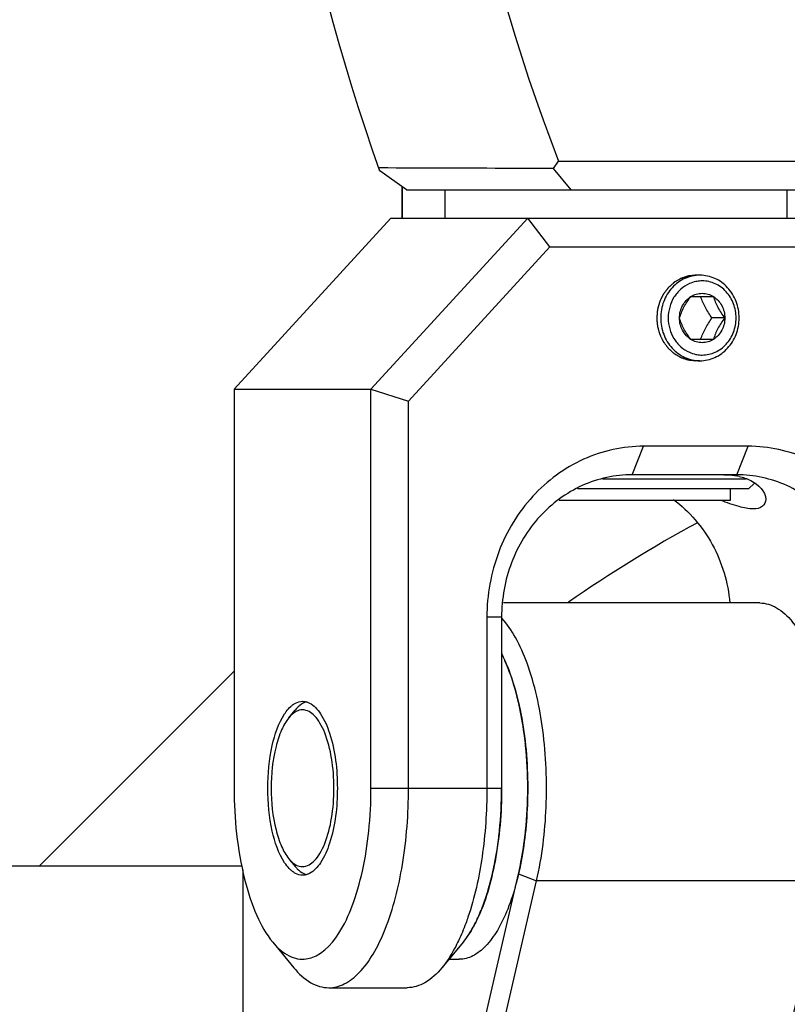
# Model space of a CAD drawing. Header units: millimetres. Extents: x 0 to 12710, y 0 to 5940.
# Tile 10 of 241: x 1568 to 1595, y 560 to 595. Entities that reach past the tile are written whole.
import ezdxf

# ---------------------------------------------------------------- set-up
doc = ezdxf.new("R2010")
doc.units = ezdxf.units.MM
doc.header["$LTSCALE"] = 231.275
for name, color, linetype in [('2ND_ARM_V2_PITCH_ABL607', 7, 'CONTINUOUS'), ('_0219_COVER_TOP_PBL623', 7, 'CONTINUOUS'), ('_0302_DELTA_BOTTOM_COVER-3T_PBL561', 7, 'CONTINUOUS'), ('A2300201_ABL564', 7, 'CONTINUOUS'), ('A2400201_ABL624', 7, 'CONTINUOUS'), ('A2410102_ABL625', 7, 'CONTINUOUS'), ('CSHCS-BR-M4-10_203_PBL628', 7, 'CONTINUOUS'), ('FWSRM-D10-V4-E2-T2_5_PBL670', 7, 'CONTINUOUS'), ('M2300101_PBL621', 7, 'CONTINUOUS'), ('M2300201_PBL620', 7, 'CONTINUOUS'), ('M2300301_PBL638', 7, 'CONTINUOUS'), ('M2300602_PBL622', 7, 'CONTINUOUS'), ('M2410102_PBL636', 7, 'CONTINUOUS'), ('SSHH-ST-M3-5_203_PBL642', 7, 'CONTINUOUS'), ('WFM_0608_06_2_PBL627', 7, 'CONTINUOUS'), ('WFM_0608_06_2_PBL630', 7, 'CONTINUOUS'), ('아래쪽_19_VBL544', 7, 'CONTINUOUS')]:
    doc.layers.add(name, color=color, linetype=linetype)

# ---------------------------------------------------------------- blocks, each defined once
blk = doc.blocks.new('_0302_DELTA_BOTTOM_COVER-3T_PBL561', base_point=(1582.421, 501.081))
at = {"layer": '_0302_DELTA_BOTTOM_COVER-3T_PBL561', "color": 7}
for p, q in [((1581.024, 588.955), (1581.024, 587.85)), ((1568.285, 565.116), (1575.126, 571.956))]:
    blk.add_line(p, q, dxfattribs=at)
at = {"layer": '_0302_DELTA_BOTTOM_COVER-3T_PBL561', "color": 2}
blk.add_arc((1614.578, 534.499), 48.568, 118.539, 124.8077, dxfattribs=at)
blk = doc.blocks.new('M2300201_PBL620', base_point=(1585.924, 564.351))
at = {"layer": 'M2300201_PBL620', "color": 7}
for p, q in [((1593.565, 574.351), (1584.569, 574.351)), ((1595.071, 573.249), (1594.7, 573.699)), ((1575.425, 564.986), (1575.425, 554.851)), ((1583.763, 559.047), (1585.104, 564.851)), ((1596.102, 564.851), (1594.761, 559.047)), ((1584.368, 558.681), (1585.735, 564.601)), ((1595.817, 564.601), (1594.45, 558.681)), ((1580.856, 554.851), (1583.763, 559.047)), ((1584.368, 558.681), (1583.763, 559.047)), ((1594.761, 559.047), (1591.854, 554.851)), ((1594.45, 558.681), (1594.761, 559.047)), ((1581.368, 554.351), (1584.368, 558.681)), ((1584.368, 558.681), (1594.45, 558.681)), ((1594.45, 558.681), (1591.45, 554.351)), ((1575.425, 554.851), (1575.554, 554.601)), ((1575.425, 554.851), (1580.856, 554.851)), ((1581.368, 554.351), (1580.856, 554.851)), ((1591.45, 554.351), (1591.854, 554.851)), ((1575.554, 554.601), (1575.883, 554.351)), ((1575.883, 554.351), (1591.45, 554.351))]:
    blk.add_line(p, q, dxfattribs=at)
at = {"layer": 'M2300201_PBL620', "color": 2}
for p, q in [((1585.104, 564.851), (1585.735, 564.601)), ((1596.102, 564.851), (1595.817, 564.601)), ((1595.817, 564.601), (1585.735, 564.601))]:
    blk.add_line(p, q, dxfattribs=at)
at = {"layer": 'M2300201_PBL620', "color": 7}
for centre, radius, start, end in [((1578.552, 569.625), 6.646, 21.088, 22.2219), ((1574.836, 568.479), 10.538, 12.5576, 13.2219), ((1571.717, 567.943), 13.704, 5.8638, 6.2147), ((1570.853, 567.862), 14.572, 359.9516, 5.8338), ((1570.827, 567.84), 14.598, 354.1544, 0.0377), ((1571.733, 567.758), 13.688, 353.7812, 354.1126), ((1574.835, 567.222), 10.539, 346.997, 347.4311), ((1584.553, 567.201), 11.56, 346.9997, 347.889)]:
    blk.add_arc(centre, radius, start, end, dxfattribs=at)
for points, knots in [([(1593.565, 574.351), (1593.767, 574.351), (1594.216, 574.207), (1594.544, 573.888), (1594.7, 573.699)], [0, 0, 0, 0, 0.451068, 1, 1, 1, 1]), ([(1585.735, 564.601), (1585.931, 565.448), (1586.142, 567.219), (1586.037, 569.798), (1585.61, 571.809), (1585.046, 573.104), (1584.704, 573.613), (1584.517, 573.814)], [0, 0, 0, 0, 0.273375, 0.556888, 0.809419, 0.913652, 1, 1, 1, 1]), ([(1594.7, 573.699), (1594.727, 573.665), (1594.841, 573.522), (1594.942, 573.369), (1595.013, 573.249)], [0, 0, 0, 0, 0.23726, 1, 1, 1, 1]), ([(1595.013, 573.249), (1595.106, 573.094), (1595.485, 572.359), (1595.72, 571.556), (1595.856, 570.925)], [0, 0, 0, 0, 0.218716, 1, 1, 1, 1]), ([(1595.071, 573.249), (1595.428, 572.816), (1595.971, 571.606), (1596.391, 569.539), (1596.472, 567.204), (1596.278, 565.612), (1596.102, 564.851)], [0, 0, 0, 0, 0.194373, 0.447817, 0.729318, 1, 1, 1, 1]), ([(1585.094, 570.89), (1585.071, 570.99), (1584.975, 571.371), (1584.857, 571.746), (1584.752, 572.016)], [0, 0, 0, 0, 0.262682, 1, 1, 1, 1]), ([(1585.341, 569.427), (1585.328, 569.543), (1585.273, 569.994), (1585.195, 570.441), (1585.122, 570.77)], [0, 0, 0, 0, 0.257257, 1, 1, 1, 1]), ([(1595.856, 570.925), (1596.072, 569.918), (1596.258, 567.851), (1596.072, 565.783), (1595.856, 564.776)], [0, 0, 0, 0, 0.499968, 1, 1, 1, 1]), ([(1585.121, 564.929), (1585.145, 565.036), (1585.237, 565.481), (1585.303, 565.932), (1585.341, 566.275)], [0, 0, 0, 0, 0.241742, 1, 1, 1, 1])]:
    blk.add_open_spline(points, degree=3, knots=knots, dxfattribs=at)
blk.add_open_spline([(1584.704, 572.138), (1584.648, 572.275), (1584.587, 572.41), (1584.521, 572.542)], degree=3, dxfattribs=at)
blk = doc.blocks.new('WFM_0608_06_2_PBL630', base_point=(1584.043, 567.206))
at = {"layer": 'WFM_0608_06_2_PBL630', "color": 7}
for p, q in [((1584.508, 567.848), (1584.509, 567.851)), ((1584.509, 567.848), (1584.509, 567.851)), ((1582.66, 561.851), (1583.025, 561.851))]:
    blk.add_line(p, q, dxfattribs=at)
for centre, radius, start, end in [((1569.963, 567.838), 14.545, 354.1683, 0.0414), ((1570.732, 567.766), 13.773, 353.7802, 354.1416), ((1573.869, 567.234), 10.59, 346.7746, 347.4532), ((1577.602, 566.09), 6.682, 337.7735, 338.9258), ((1580.635, 564.507), 3.253, 323.041, 326.5357)]:
    blk.add_arc(centre, radius, start, end, dxfattribs=at)
for points, knots in [([(1584.512, 572.561), (1584.666, 572.256), (1584.934, 571.568), (1585.213, 570.436), (1585.386, 569.176), (1585.425, 568.299), (1585.425, 567.851)], [0, 0, 0, 0, 0.212162, 0.455782, 0.722003, 1, 1, 1, 1]), ([(1585.425, 567.851), (1585.425, 567.46), (1585.395, 566.691), (1585.262, 565.576), (1585.046, 564.546), (1584.756, 563.64), (1584.402, 562.89), (1583.995, 562.32), (1583.596, 561.996), (1583.267, 561.871), (1583.104, 561.851), (1583.025, 561.851)], [0, 0, 0, 0, 0.169875, 0.334284, 0.488103, 0.62687, 0.747241, 0.847663, 0.9296, 0.965632, 1, 1, 1, 1]), ([(1584.206, 564.933), (1584.23, 565.04), (1584.321, 565.484), (1584.387, 565.932), (1584.424, 566.273)], [0, 0, 0, 0, 0.242126, 1, 1, 1, 1]), ([(1583.837, 563.687), (1583.87, 563.774), (1584.003, 564.142), (1584.109, 564.52), (1584.178, 564.811)], [0, 0, 0, 0, 0.236898, 1, 1, 1, 1]), ([(1583.637, 563.225), (1583.65, 563.252), (1583.703, 563.363), (1583.752, 563.476), (1583.787, 563.562)], [0, 0, 0, 0, 0.243852, 1, 1, 1, 1]), ([(1583.349, 562.714), (1583.374, 562.753), (1583.479, 562.918), (1583.572, 563.091), (1583.637, 563.225)], [0, 0, 0, 0, 0.237622, 1, 1, 1, 1])]:
    blk.add_open_spline(points, degree=3, knots=knots, dxfattribs=at)
blk = doc.blocks.new('M2300301_PBL638', base_point=(1503.891, 560.351))
at = {"layer": 'M2300301_PBL638', "color": 7}
blk.add_line((1575.404, 565.116), (1436.724, 565.115), dxfattribs=at)
blk = doc.blocks.new('A2300201_ABL564', base_point=(1509.581, 564.351))
at = {"layer": 'M2300201_PBL620'}
blk.add_blockref('M2300201_PBL620', (1585.924, 564.351), dxfattribs=at)
at = {"layer": 'M2300301_PBL638'}
blk.add_blockref('M2300301_PBL638', (1503.891, 560.351), dxfattribs=at)
at = {"layer": 'WFM_0608_06_2_PBL630'}
blk.add_blockref('WFM_0608_06_2_PBL630', (1584.043, 567.206), dxfattribs=at)
blk = doc.blocks.new('M2300101_PBL621', base_point=(1588.524, 574.35))
at = {"layer": 'M2300101_PBL621', "color": 7}
for p, q in [((1575.126, 581.85), (1580.625, 587.85)), ((1585.425, 587.85), (1579.926, 581.85)), ((1580.625, 587.85), (1596.423, 587.85)), ((1586.205, 586.85), (1585.425, 587.85)), ((1601.922, 581.85), (1596.423, 587.85)), ((1596.423, 587.85), (1596.444, 586.85)), ((1586.205, 586.85), (1581.243, 581.436)), ((1586.205, 586.85), (1596.444, 586.85)), ((1601.406, 581.436), (1596.444, 586.85)), ((1575.126, 581.85), (1575.126, 567.85)), ((1575.126, 581.85), (1579.926, 581.85)), ((1579.926, 567.85), (1579.926, 581.85)), ((1579.926, 581.85), (1581.243, 581.436)), ((1601.406, 581.436), (1601.922, 581.85)), ((1601.922, 581.85), (1601.922, 567.85)), ((1581.243, 567.85), (1581.243, 581.436)), ((1601.406, 581.436), (1601.406, 568.455)), ((1593.157, 579.85), (1589.491, 579.85)), ((1592.757, 578.85), (1589.091, 578.85)), ((1583.992, 573.85), (1583.992, 567.85)), ((1584.509, 573.85), (1584.509, 567.85)), ((1597.34, 567.85), (1597.34, 573.85)), ((1598.656, 567.85), (1598.656, 573.85)), ((1576.479, 562.452), (1577.221, 561.552)), ((1583.156, 562.452), (1582.414, 561.552)), ((1600.57, 562.452), (1599.828, 561.552)), ((1578.443, 560.85), (1581.192, 560.85)), ((1595.856, 560.85), (1598.606, 560.85))]:
    blk.add_line(p, q, dxfattribs=at)
at = {"layer": 'M2300101_PBL621', "color": 2}
for p, q in [((1589.091, 578.85), (1589.491, 579.85)), ((1592.757, 578.85), (1593.157, 579.85)), ((1584.509, 573.85), (1583.992, 573.85)), ((1594.94, 573.85), (1598.656, 573.85)), ((1579.926, 567.85), (1584.509, 567.85)), ((1597.34, 567.85), (1598.656, 567.85)), ((1601.922, 567.85), (1601.522, 567.85))]:
    blk.add_line(p, q, dxfattribs=at)
at = {"layer": 'M2300101_PBL621', "color": 7}
for centre, radius, start, end in [((1592.369, 576.737), 2.108, 77.108, 79.3184), ((1582.711, 567.842), 14.629, 354.1756, 0.034), ((1583.637, 567.756), 13.699, 353.79, 354.1381), ((1586.743, 567.224), 10.546, 346.7796, 347.4414), ((1590.465, 566.077), 6.647, 337.7794, 338.9284), ((1593.354, 564.585), 3.389, 324.4448, 326.4893), ((1594.721, 563.309), 1.509, 302.105, 305.8643), ((1594.793, 563.196), 1.376, 298.551, 302.096)]:
    blk.add_arc(centre, radius, start, end, dxfattribs=at)
at = {"layer": 'M2300101_PBL621', "color": 134}
blk.add_arc((1599.966, 567.576), 1.226, 269.2697, 270.3145, dxfattribs=at)
for points, knots in [([(1591.324, 585.85), (1591.302, 585.848), (1591.257, 585.843), (1591.202, 585.837), (1591.157, 585.833), (1591.129, 585.83), (1591.107, 585.827), (1591.091, 585.825), (1591.077, 585.824), (1591.067, 585.823), (1591.061, 585.822), (1591.057, 585.822), (1591.053, 585.821), (1591.048, 585.819), (1591.038, 585.816), (1591.025, 585.811), (1591.009, 585.806), (1590.988, 585.799), (1590.961, 585.79), (1590.929, 585.78), (1590.897, 585.769), (1590.87, 585.76), (1590.848, 585.753), (1590.832, 585.748), (1590.819, 585.743), (1590.81, 585.74), (1590.804, 585.739), (1590.8, 585.738), (1590.797, 585.735), (1590.792, 585.732), (1590.783, 585.727), (1590.771, 585.72), (1590.756, 585.712), (1590.736, 585.7), (1590.711, 585.686), (1590.682, 585.669), (1590.652, 585.651), (1590.628, 585.637), (1590.608, 585.626), (1590.593, 585.617), (1590.581, 585.61), (1590.572, 585.605), (1590.567, 585.602), (1590.563, 585.6), (1590.56, 585.597), (1590.556, 585.593), (1590.548, 585.586), (1590.537, 585.576), (1590.524, 585.564), (1590.506, 585.549), (1590.484, 585.529), (1590.458, 585.505), (1590.431, 585.482), (1590.409, 585.462), (1590.392, 585.447), (1590.378, 585.435), (1590.368, 585.425), (1590.36, 585.418), (1590.355, 585.414), (1590.352, 585.411), (1590.349, 585.408), (1590.346, 585.403), (1590.34, 585.395), (1590.331, 585.383), (1590.32, 585.369), (1590.306, 585.35), (1590.288, 585.326), (1590.267, 585.298), (1590.246, 585.27), (1590.228, 585.246), (1590.214, 585.227), (1590.203, 585.213), (1590.194, 585.201), (1590.188, 585.193), (1590.184, 585.188), (1590.182, 585.185), (1590.18, 585.181), (1590.177, 585.176), (1590.173, 585.166), (1590.166, 585.153), (1590.158, 585.137), (1590.147, 585.115), (1590.134, 585.088), (1590.118, 585.056), (1590.103, 585.024), (1590.089, 584.997), (1590.079, 584.975), (1590.071, 584.959), (1590.064, 584.946), (1590.06, 584.936), (1590.057, 584.931), (1590.055, 584.927), (1590.054, 584.923), (1590.052, 584.917), (1590.049, 584.906), (1590.045, 584.892), (1590.04, 584.874), (1590.034, 584.851), (1590.026, 584.822), (1590.016, 584.787), (1590.006, 584.752), (1589.998, 584.723), (1589.991, 584.699), (1589.986, 584.682), (1589.982, 584.667), (1589.979, 584.657), (1589.978, 584.651), (1589.976, 584.647), (1589.976, 584.642), (1589.976, 584.636), (1589.975, 584.625), (1589.973, 584.61), (1589.971, 584.591), (1589.969, 584.567), (1589.966, 584.536), (1589.962, 584.486), (1589.956, 584.425), (1589.952, 584.375), (1589.949, 584.35)], [0, 0, 0, 0, 0.03125, 0.0625, 0.078125, 0.09375, 0.101562, 0.109375, 0.117188, 0.121094, 0.123047, 0.125, 0.126953, 0.128906, 0.132812, 0.140625, 0.148438, 0.15625, 0.171875, 0.1875, 0.203125, 0.21875, 0.226562, 0.234375, 0.242188, 0.246094, 0.248047, 0.25, 0.251953, 0.253906, 0.257812, 0.265625, 0.273438, 0.28125, 0.296875, 0.3125, 0.328125, 0.34375, 0.351562, 0.359375, 0.367188, 0.371094, 0.373047, 0.375, 0.376953, 0.378906, 0.382812, 0.390625, 0.398438, 0.40625, 0.421875, 0.4375, 0.453125, 0.46875, 0.476562, 0.484375, 0.492188, 0.496094, 0.498047, 0.5, 0.501953, 0.503906, 0.507812, 0.515625, 0.523438, 0.53125, 0.546875, 0.5625, 0.578125, 0.59375, 0.601562, 0.609375, 0.617188, 0.621094, 0.623047, 0.625, 0.626953, 0.628906, 0.632812, 0.640625, 0.648438, 0.65625, 0.671875, 0.6875, 0.703125, 0.71875, 0.726562, 0.734375, 0.742188, 0.746094, 0.748047, 0.75, 0.751953, 0.753906, 0.757812, 0.765625, 0.773438, 0.78125, 0.796875, 0.8125, 0.828125, 0.84375, 0.851562, 0.859375, 0.867188, 0.871094, 0.873047, 0.875, 0.876953, 0.878906, 0.882812, 0.890625, 0.898438, 0.90625, 0.921875, 0.9375, 0.96875, 1, 1, 1, 1]), ([(1589.949, 584.35), (1589.952, 584.326), (1589.956, 584.278), (1589.961, 584.217), (1589.966, 584.168), (1589.969, 584.138), (1589.971, 584.114), (1589.972, 584.096), (1589.974, 584.08), (1589.975, 584.07), (1589.975, 584.064), (1589.975, 584.059), (1589.977, 584.055), (1589.978, 584.049), (1589.981, 584.039), (1589.985, 584.024), (1589.99, 584.007), (1589.997, 583.983), (1590.005, 583.954), (1590.014, 583.919), (1590.024, 583.884), (1590.032, 583.855), (1590.039, 583.831), (1590.043, 583.814), (1590.048, 583.799), (1590.05, 583.789), (1590.052, 583.783), (1590.053, 583.779), (1590.055, 583.775), (1590.058, 583.769), (1590.062, 583.76), (1590.069, 583.747), (1590.077, 583.73), (1590.087, 583.709), (1590.1, 583.682), (1590.116, 583.65), (1590.132, 583.617), (1590.145, 583.59), (1590.156, 583.569), (1590.163, 583.553), (1590.17, 583.539), (1590.174, 583.53), (1590.177, 583.524), (1590.179, 583.52), (1590.182, 583.517), (1590.185, 583.512), (1590.192, 583.504), (1590.201, 583.492), (1590.212, 583.477), (1590.226, 583.458), (1590.244, 583.434), (1590.266, 583.405), (1590.287, 583.376), (1590.305, 583.352), (1590.32, 583.333), (1590.33, 583.319), (1590.339, 583.307), (1590.346, 583.298), (1590.349, 583.293), (1590.352, 583.29), (1590.355, 583.287), (1590.36, 583.283), (1590.367, 583.276), (1590.378, 583.267), (1590.391, 583.255), (1590.408, 583.239), (1590.43, 583.22), (1590.456, 583.197), (1590.482, 583.174), (1590.503, 583.154), (1590.521, 583.139), (1590.533, 583.127), (1590.544, 583.118), (1590.552, 583.111), (1590.556, 583.107), (1590.559, 583.104), (1590.563, 583.102), (1590.568, 583.099), (1590.577, 583.094), (1590.589, 583.087), (1590.604, 583.078), (1590.623, 583.067), (1590.648, 583.052), (1590.678, 583.035), (1590.707, 583.018), (1590.732, 583.003), (1590.752, 582.992), (1590.766, 582.983), (1590.779, 582.976), (1590.787, 582.971), (1590.792, 582.968), (1590.796, 582.965), (1590.8, 582.964), (1590.805, 582.963), (1590.815, 582.959), (1590.828, 582.955), (1590.844, 582.95), (1590.865, 582.942), (1590.892, 582.934), (1590.924, 582.923), (1590.956, 582.912), (1590.983, 582.903), (1591.004, 582.896), (1591.02, 582.891), (1591.034, 582.886), (1591.043, 582.883), (1591.048, 582.881), (1591.052, 582.88), (1591.057, 582.88), (1591.062, 582.879), (1591.072, 582.878), (1591.086, 582.876), (1591.103, 582.875), (1591.126, 582.872), (1591.154, 582.869), (1591.2, 582.864), (1591.256, 582.858), (1591.302, 582.853), (1591.324, 582.85)], [0, 0, 0, 0, 0.03125, 0.0625, 0.078125, 0.09375, 0.101562, 0.109375, 0.117188, 0.121094, 0.123047, 0.125, 0.126953, 0.128906, 0.132812, 0.140625, 0.148438, 0.15625, 0.171875, 0.1875, 0.203125, 0.21875, 0.226562, 0.234375, 0.242188, 0.246094, 0.248047, 0.25, 0.251953, 0.253906, 0.257812, 0.265625, 0.273438, 0.28125, 0.296875, 0.3125, 0.328125, 0.34375, 0.351562, 0.359375, 0.367188, 0.371094, 0.373047, 0.375, 0.376953, 0.378906, 0.382812, 0.390625, 0.398438, 0.40625, 0.421875, 0.4375, 0.453125, 0.46875, 0.476562, 0.484375, 0.492188, 0.496094, 0.498047, 0.5, 0.501953, 0.503906, 0.507812, 0.515625, 0.523438, 0.53125, 0.546875, 0.5625, 0.578125, 0.59375, 0.601562, 0.609375, 0.617188, 0.621094, 0.623047, 0.625, 0.626953, 0.628906, 0.632812, 0.640625, 0.648438, 0.65625, 0.671875, 0.6875, 0.703125, 0.71875, 0.726562, 0.734375, 0.742188, 0.746094, 0.748047, 0.75, 0.751953, 0.753906, 0.757812, 0.765625, 0.773438, 0.78125, 0.796875, 0.8125, 0.828125, 0.84375, 0.851562, 0.859375, 0.867188, 0.871094, 0.873047, 0.875, 0.876953, 0.878906, 0.882812, 0.890625, 0.898438, 0.90625, 0.921875, 0.9375, 0.96875, 1, 1, 1, 1]), ([(1600.031, 569.35), (1600.009, 569.348), (1599.964, 569.343), (1599.909, 569.337), (1599.864, 569.333), (1599.836, 569.33), (1599.814, 569.327), (1599.797, 569.325), (1599.784, 569.324), (1599.774, 569.323), (1599.768, 569.322), (1599.764, 569.322), (1599.76, 569.321), (1599.755, 569.319), (1599.745, 569.316), (1599.732, 569.311), (1599.716, 569.306), (1599.694, 569.299), (1599.668, 569.29), (1599.636, 569.28), (1599.604, 569.269), (1599.577, 569.26), (1599.555, 569.253), (1599.539, 569.248), (1599.526, 569.243), (1599.517, 569.24), (1599.511, 569.239), (1599.507, 569.238), (1599.504, 569.235), (1599.499, 569.232), (1599.49, 569.227), (1599.478, 569.22), (1599.463, 569.212), (1599.443, 569.2), (1599.418, 569.186), (1599.389, 569.169), (1599.359, 569.151), (1599.334, 569.137), (1599.315, 569.126), (1599.3, 569.117), (1599.288, 569.11), (1599.279, 569.105), (1599.274, 569.102), (1599.27, 569.1), (1599.267, 569.097), (1599.263, 569.093), (1599.255, 569.086), (1599.244, 569.076), (1599.231, 569.064), (1599.213, 569.049), (1599.191, 569.029), (1599.165, 569.005), (1599.138, 568.982), (1599.116, 568.962), (1599.099, 568.947), (1599.085, 568.935), (1599.074, 568.925), (1599.067, 568.918), (1599.062, 568.914), (1599.059, 568.911), (1599.056, 568.908), (1599.053, 568.903), (1599.047, 568.895), (1599.038, 568.883), (1599.027, 568.869), (1599.013, 568.85), (1598.995, 568.826), (1598.974, 568.798), (1598.953, 568.77), (1598.935, 568.746), (1598.921, 568.727), (1598.91, 568.713), (1598.901, 568.701), (1598.895, 568.693), (1598.891, 568.688), (1598.888, 568.685), (1598.887, 568.681), (1598.884, 568.676), (1598.879, 568.666), (1598.873, 568.653), (1598.865, 568.637), (1598.854, 568.615), (1598.841, 568.588), (1598.825, 568.556), (1598.809, 568.524), (1598.796, 568.497), (1598.786, 568.475), (1598.778, 568.459), (1598.771, 568.446), (1598.766, 568.436), (1598.764, 568.431), (1598.762, 568.427), (1598.761, 568.423), (1598.759, 568.417), (1598.756, 568.406), (1598.752, 568.392), (1598.747, 568.374), (1598.741, 568.351), (1598.732, 568.322), (1598.723, 568.287), (1598.713, 568.252), (1598.705, 568.223), (1598.698, 568.199), (1598.693, 568.182), (1598.689, 568.167), (1598.686, 568.157), (1598.685, 568.151), (1598.683, 568.147), (1598.683, 568.142), (1598.682, 568.136), (1598.681, 568.125), (1598.68, 568.11), (1598.678, 568.091), (1598.676, 568.067), (1598.673, 568.036), (1598.669, 567.986), (1598.663, 567.925), (1598.659, 567.875), (1598.656, 567.85)], [0, 0, 0, 0, 0.03125, 0.0625, 0.078125, 0.09375, 0.101562, 0.109375, 0.117188, 0.121094, 0.123047, 0.125, 0.126953, 0.128906, 0.132812, 0.140625, 0.148438, 0.15625, 0.171875, 0.1875, 0.203125, 0.21875, 0.226562, 0.234375, 0.242188, 0.246094, 0.248047, 0.25, 0.251953, 0.253906, 0.257812, 0.265625, 0.273438, 0.28125, 0.296875, 0.3125, 0.328125, 0.34375, 0.351562, 0.359375, 0.367188, 0.371094, 0.373047, 0.375, 0.376953, 0.378906, 0.382812, 0.390625, 0.398438, 0.40625, 0.421875, 0.4375, 0.453125, 0.46875, 0.476562, 0.484375, 0.492188, 0.496094, 0.498047, 0.5, 0.501953, 0.503906, 0.507812, 0.515625, 0.523438, 0.53125, 0.546875, 0.5625, 0.578125, 0.59375, 0.601562, 0.609375, 0.617188, 0.621094, 0.623047, 0.625, 0.626953, 0.628906, 0.632812, 0.640625, 0.648438, 0.65625, 0.671875, 0.6875, 0.703125, 0.71875, 0.726562, 0.734375, 0.742188, 0.746094, 0.748047, 0.75, 0.751953, 0.753906, 0.757812, 0.765625, 0.773438, 0.78125, 0.796875, 0.8125, 0.828125, 0.84375, 0.851562, 0.859375, 0.867188, 0.871094, 0.873047, 0.875, 0.876953, 0.878906, 0.882812, 0.890625, 0.898438, 0.90625, 0.921875, 0.9375, 0.96875, 1, 1, 1, 1]), ([(1598.656, 567.85), (1598.656, 567.736), (1598.678, 567.503), (1598.787, 567.15), (1598.959, 566.853), (1599.19, 566.611), (1599.466, 566.44), (1599.734, 566.364), (1599.897, 566.351), (1599.95, 566.35)], [0, 0, 0, 0, 0.154429, 0.308858, 0.463287, 0.617716, 0.772145, 0.926574, 1, 1, 1, 1])]:
    blk.add_open_spline(points, degree=3, knots=knots, dxfattribs=at)
at = {"layer": 'M2300101_PBL621', "color": 7}
for points, knots in [([(1589.491, 579.85), (1588.773, 579.85), (1587.302, 579.528), (1585.475, 578.173), (1584.27, 576.182), (1583.992, 574.629), (1583.992, 573.85)], [0, 0, 0, 0, 0.239879, 0.485783, 0.74001, 1, 1, 1, 1]), ([(1598.656, 573.85), (1598.656, 574.629), (1598.378, 576.182), (1597.173, 578.173), (1595.346, 579.528), (1593.875, 579.85), (1593.157, 579.85)], [0, 0, 0, 0, 0.25999, 0.514217, 0.760121, 1, 1, 1, 1]), ([(1589.091, 578.85), (1588.493, 578.85), (1587.267, 578.582), (1585.745, 577.453), (1584.74, 575.794), (1584.509, 574.499), (1584.509, 573.85)], [0, 0, 0, 0, 0.239879, 0.485783, 0.74001, 1, 1, 1, 1]), ([(1592.299, 578.85), (1592.339, 578.85), (1592.494, 578.847), (1592.648, 578.83), (1592.76, 578.809)], [0, 0, 0, 0, 0.263923, 1, 1, 1, 1]), ([(1597.34, 573.85), (1597.34, 574.499), (1597.108, 575.794), (1596.104, 577.453), (1594.582, 578.582), (1593.355, 578.85), (1592.757, 578.85)], [0, 0, 0, 0, 0.25999, 0.514217, 0.760121, 1, 1, 1, 1]), ([(1592.84, 578.792), (1592.98, 578.76), (1593.373, 578.634), (1593.774, 578.267), (1593.774, 577.985)], [0, 0, 0, 0, 0.338305, 1, 1, 1, 1]), ([(1590.542, 577.979), (1591.097, 577.566), (1592.04, 576.456), (1592.45, 575.066), (1592.516, 574.355)], [0, 0, 0, 0, 0.492175, 1, 1, 1, 1]), ([(1593.774, 577.985), (1593.774, 577.897), (1593.678, 577.681), (1593.45, 577.65), (1593.336, 577.65)], [0, 0, 0, 0, 0.435168, 1, 1, 1, 1]), ([(1593.336, 577.65), (1593.168, 577.65), (1592.778, 577.737), (1592.408, 577.869), (1592.196, 577.947)], [0, 0, 0, 0, 0.42533, 1, 1, 1, 1]), ([(1576.896, 570.463), (1576.913, 570.489), (1576.979, 570.582), (1577.055, 570.669), (1577.117, 570.724)], [0, 0, 0, 0, 0.269756, 1, 1, 1, 1]), ([(1577.197, 570.787), (1577.223, 570.805), (1577.322, 570.867), (1577.441, 570.9), (1577.526, 570.9)], [0, 0, 0, 0, 0.269905, 1, 1, 1, 1]), ([(1577.766, 570.841), (1577.928, 570.76), (1578.227, 570.419), (1578.643, 569.419), (1578.746, 568.501), (1578.746, 567.85)], [0, 0, 0, 0, 0.166757, 0.398154, 1, 1, 1, 1]), ([(1576.306, 567.85), (1576.306, 568.353), (1576.392, 569.252), (1576.676, 570.132), (1576.896, 570.463)], [0, 0, 0, 0, 0.558378, 1, 1, 1, 1]), ([(1575.126, 567.85), (1575.126, 566.782), (1575.276, 565.248), (1575.85, 563.453), (1576.248, 562.731), (1576.479, 562.452)], [0, 0, 0, 0, 0.568143, 0.807555, 1, 1, 1, 1]), ([(1576.896, 565.238), (1576.676, 565.569), (1576.392, 566.449), (1576.306, 567.348), (1576.306, 567.85)], [0, 0, 0, 0, 0.441622, 1, 1, 1, 1]), ([(1576.479, 562.452), (1576.638, 562.259), (1576.908, 562.006), (1577.344, 561.851), (1578.054, 561.836), (1578.807, 562.644), (1579.316, 563.772), (1579.665, 564.99), (1579.877, 566.373), (1579.926, 567.35), (1579.926, 567.85)], [0, 0, 0, 0, 0.092649, 0.131858, 0.169318, 0.349679, 0.481438, 0.638557, 0.814369, 1, 1, 1, 1]), ([(1578.746, 567.85), (1578.746, 567.2), (1578.643, 566.282), (1578.227, 565.282), (1577.928, 564.941), (1577.766, 564.86)], [0, 0, 0, 0, 0.601846, 0.833243, 1, 1, 1, 1]), ([(1578.443, 560.85), (1578.63, 560.85), (1579.04, 560.962), (1579.573, 561.398), (1580.049, 562.063), (1580.637, 563.312), (1581.116, 565.274), (1581.243, 566.955), (1581.243, 567.85)], [0, 0, 0, 0, 0.070007, 0.152041, 0.252576, 0.373085, 0.665578, 1, 1, 1, 1]), ([(1583.992, 567.85), (1583.992, 567.045), (1583.889, 565.515), (1583.561, 564.012), (1583.329, 563.326)], [0, 0, 0, 0, 0.526647, 1, 1, 1, 1]), ([(1584.509, 567.85), (1584.509, 566.99), (1584.376, 565.404), (1583.946, 563.855), (1583.627, 563.204)], [0, 0, 0, 0, 0.542824, 1, 1, 1, 1]), ([(1598.468, 565.326), (1598.499, 565.529), (1598.611, 566.366), (1598.656, 567.212), (1598.656, 567.85)], [0, 0, 0, 0, 0.243846, 1, 1, 1, 1]), ([(1601.922, 567.85), (1601.922, 566.782), (1601.773, 565.248), (1601.199, 563.453), (1600.8, 562.731), (1600.57, 562.452)], [0, 0, 0, 0, 0.568143, 0.807555, 1, 1, 1, 1]), ([(1601.392, 567.158), (1601.358, 566.297), (1601.179, 564.708), (1600.725, 563.163), (1600.412, 562.502)], [0, 0, 0, 0, 0.541006, 1, 1, 1, 1]), ([(1597.037, 564.931), (1597.06, 565.038), (1597.152, 565.483), (1597.218, 565.932), (1597.256, 566.274)], [0, 0, 0, 0, 0.242045, 1, 1, 1, 1]), ([(1577.117, 564.977), (1577.097, 564.995), (1577.015, 565.074), (1576.945, 565.165), (1576.896, 565.238)], [0, 0, 0, 0, 0.231131, 1, 1, 1, 1]), ([(1595.856, 560.85), (1596.152, 560.85), (1596.628, 561.064), (1597.108, 561.562), (1597.623, 562.325), (1598.128, 563.594), (1598.373, 564.711), (1598.468, 565.326)], [0, 0, 0, 0, 0.161186, 0.261056, 0.37756, 0.660577, 1, 1, 1, 1]), ([(1577.526, 564.8), (1577.441, 564.8), (1577.322, 564.834), (1577.223, 564.895), (1577.197, 564.914)], [0, 0, 0, 0, 0.730095, 1, 1, 1, 1]), ([(1596.668, 563.687), (1596.701, 563.773), (1596.835, 564.142), (1596.941, 564.521), (1597.009, 564.812)], [0, 0, 0, 0, 0.236919, 1, 1, 1, 1]), ([(1596.18, 562.714), (1596.221, 562.775), (1596.389, 563.047), (1596.526, 563.336), (1596.619, 563.563)], [0, 0, 0, 0, 0.231494, 1, 1, 1, 1]), ([(1583.329, 563.326), (1583.304, 563.253), (1583.205, 562.974), (1583.092, 562.699), (1582.998, 562.502)], [0, 0, 0, 0, 0.261308, 1, 1, 1, 1]), ([(1583.627, 563.204), (1583.592, 563.132), (1583.456, 562.869), (1583.293, 562.619), (1583.156, 562.452)], [0, 0, 0, 0, 0.270817, 1, 1, 1, 1]), ([(1582.998, 562.502), (1582.955, 562.41), (1582.788, 562.078), (1582.586, 561.761), (1582.414, 561.552)], [0, 0, 0, 0, 0.272057, 1, 1, 1, 1]), ([(1595.606, 562.086), (1595.651, 562.119), (1595.841, 562.272), (1596.002, 562.461), (1596.111, 562.614)], [0, 0, 0, 0, 0.228493, 1, 1, 1, 1]), ([(1600.412, 562.502), (1600.369, 562.41), (1600.201, 562.078), (1600, 561.761), (1599.828, 561.552)], [0, 0, 0, 0, 0.272057, 1, 1, 1, 1]), ([(1577.221, 561.552), (1577.389, 561.348), (1577.742, 561.005), (1578.225, 560.85), (1578.443, 560.85)], [0, 0, 0, 0, 0.548934, 1, 1, 1, 1]), ([(1582.414, 561.552), (1582.246, 561.348), (1581.893, 561.005), (1581.409, 560.85), (1581.192, 560.85)], [0, 0, 0, 0, 0.548934, 1, 1, 1, 1]), ([(1599.828, 561.552), (1599.66, 561.348), (1599.307, 561.005), (1598.823, 560.85), (1598.606, 560.85)], [0, 0, 0, 0, 0.548934, 1, 1, 1, 1]), ([(1595.223, 561.032), (1595.274, 561.002), (1595.471, 560.902), (1595.694, 560.85), (1595.856, 560.85)], [0, 0, 0, 0, 0.264499, 1, 1, 1, 1])]:
    blk.add_open_spline(points, degree=3, knots=knots, dxfattribs=at)
for points in [[(1577.117, 570.724), (1577.142, 570.747), (1577.169, 570.768), (1577.197, 570.787)], [(1577.526, 570.9), (1577.575, 570.9), (1577.625, 570.893), (1577.673, 570.878)], [(1577.673, 570.878), (1577.705, 570.869), (1577.736, 570.856), (1577.766, 570.841)], [(1577.197, 564.914), (1577.169, 564.933), (1577.142, 564.954), (1577.117, 564.977)], [(1577.766, 564.86), (1577.736, 564.845), (1577.705, 564.832), (1577.673, 564.823)], [(1577.673, 564.823), (1577.625, 564.808), (1577.575, 564.8), (1577.526, 564.8)]]:
    blk.add_open_spline(points, degree=3, dxfattribs=at)
blk = doc.blocks.new('M2300602_PBL622', base_point=(1577.526, 567.85))
at = {"layer": 'M2300602_PBL622', "color": 7}
for p, q in [((1577.046, 570.325), (1577.269, 570.595)), ((1577.046, 565.376), (1577.269, 565.106))]:
    blk.add_line(p, q, dxfattribs=at)
for points, knots in [([(1577.567, 570.844), (1577.541, 570.831), (1577.428, 570.766), (1577.333, 570.672), (1577.269, 570.595)], [0, 0, 0, 0, 0.226946, 1, 1, 1, 1]), ([(1577.305, 570.544), (1577.282, 570.532), (1577.184, 570.474), (1577.102, 570.392), (1577.046, 570.325)], [0, 0, 0, 0, 0.227609, 1, 1, 1, 1]), ([(1577.526, 565.1), (1577.683, 565.1), (1577.935, 565.259), (1578.155, 565.577), (1578.389, 566.068), (1578.576, 566.838), (1578.653, 567.85), (1578.576, 568.863), (1578.389, 569.633), (1578.155, 570.124), (1577.935, 570.441), (1577.683, 570.6), (1577.526, 570.6)], [0, 0, 0, 0, 0.074698, 0.125132, 0.185565, 0.332281, 0.5, 0.667719, 0.814435, 0.874868, 0.925302, 1, 1, 1, 1]), ([(1577.046, 570.325), (1576.94, 570.197), (1576.758, 569.866), (1576.495, 569.043), (1576.378, 567.85), (1576.495, 566.658), (1576.758, 565.835), (1576.94, 565.504), (1577.046, 565.376)], [0, 0, 0, 0, 0.096207, 0.215915, 0.5, 0.784085, 0.903793, 1, 1, 1, 1]), ([(1577.046, 565.376), (1577.066, 565.352), (1577.141, 565.267), (1577.232, 565.194), (1577.305, 565.157)], [0, 0, 0, 0, 0.275292, 1, 1, 1, 1]), ([(1577.269, 565.106), (1577.291, 565.079), (1577.378, 564.981), (1577.483, 564.899), (1577.567, 564.857)], [0, 0, 0, 0, 0.276261, 1, 1, 1, 1])]:
    blk.add_open_spline(points, degree=3, knots=knots, dxfattribs=at)
for points in [[(1577.669, 570.882), (1577.634, 570.873), (1577.6, 570.86), (1577.567, 570.844)], [(1577.526, 570.6), (1577.45, 570.6), (1577.373, 570.579), (1577.305, 570.544)], [(1577.305, 565.157), (1577.373, 565.122), (1577.45, 565.1), (1577.526, 565.1)], [(1577.567, 564.857), (1577.6, 564.841), (1577.634, 564.828), (1577.669, 564.819)]]:
    blk.add_open_spline(points, degree=3, dxfattribs=at)
blk = doc.blocks.new('CSHCS-BR-M4-10_203_PBL628', base_point=(1589.525, 578.15))
at = {"layer": 'CSHCS-BR-M4-10_203_PBL628', "color": 7}
for p, q in [((1592.524, 578.35), (1592.524, 577.95)), ((1592.524, 577.95), (1586.525, 577.95))]:
    blk.add_line(p, q, dxfattribs=at)
blk = doc.blocks.new('SSHH-ST-M3-5_203_PBL642', base_point=(1591.464, 584.35))
at = {"layer": 'SSHH-ST-M3-5_203_PBL642', "color": 7}
for p, q in [((1591.464, 585.85), (1591.324, 585.85)), ((1591.147, 585.1), (1591.941, 585.1)), ((1591.489, 585.097), (1591.488, 585.1)), ((1591.489, 585.097), (1591.488, 585.1)), ((1592.338, 584.35), (1591.885, 584.35)), ((1591.941, 583.6), (1591.147, 583.6)), ((1591.488, 583.6), (1591.489, 583.604)), ((1591.488, 583.6), (1591.489, 583.604)), ((1591.464, 582.85), (1591.324, 582.85))]:
    blk.add_line(p, q, dxfattribs=at)
for centre, radius, start, end in [((1591.55, 584.53), 1.121, 101.984, 113.9201), ((1591.545, 584.551), 1.1, 99.7839, 101.9384), ((1591.545, 584.554), 1.097, 90.0159, 99.7809), ((1591.32, 584.35), 1.416, 359.8972, 0.1279), ((1591.55, 584.171), 1.121, 246.074, 258.0142), ((1591.545, 584.15), 1.1, 258.0599, 260.1528), ((1591.545, 584.147), 1.097, 260.1557, 269.9838)]:
    blk.add_arc(centre, radius, start, end, dxfattribs=at)
for points, knots in [([(1591.464, 585.85), (1591.374, 585.85), (1591.193, 585.831), (1590.933, 585.745), (1590.694, 585.604), (1590.413, 585.352), (1590.159, 584.933), (1590.089, 584.545), (1590.089, 584.35)], [0, 0, 0, 0, 0.119875, 0.24059, 0.362861, 0.487129, 0.740709, 1, 1, 1, 1]), ([(1591.464, 582.85), (1591.554, 582.85), (1591.735, 582.87), (1591.995, 582.956), (1592.235, 583.097), (1592.516, 583.349), (1592.77, 583.768), (1592.874, 584.35), (1592.77, 584.933), (1592.516, 585.352), (1592.235, 585.604), (1591.995, 585.745), (1591.735, 585.831), (1591.554, 585.85), (1591.464, 585.85)], [0, 0, 0, 0, 0.059938, 0.120295, 0.181431, 0.243565, 0.370355, 0.5, 0.629645, 0.756435, 0.818569, 0.879705, 0.940062, 1, 1, 1, 1]), ([(1592.736, 584.354), (1592.735, 584.522), (1592.675, 584.858), (1592.454, 585.22), (1592.211, 585.438), (1592.004, 585.559), (1591.779, 585.634), (1591.622, 585.65), (1591.544, 585.65)], [0, 0, 0, 0, 0.259293, 0.512862, 0.637126, 0.759396, 0.880116, 1, 1, 1, 1]), ([(1591.096, 585.555), (1590.986, 585.506), (1590.778, 585.371), (1590.539, 585.083), (1590.387, 584.733), (1590.335, 584.351), (1590.387, 583.968), (1590.539, 583.618), (1590.778, 583.33), (1590.986, 583.195), (1591.096, 583.146)], [0, 0, 0, 0, 0.120827, 0.244749, 0.37153, 0.500001, 0.628473, 0.755252, 0.879173, 1, 1, 1, 1]), ([(1590.75, 584.35), (1590.769, 584.412), (1590.813, 584.54), (1590.932, 584.798), (1591.057, 584.982), (1591.147, 585.1)], [0, 0, 0, 0, 0.22537, 0.474954, 1, 1, 1, 1]), ([(1590.75, 584.35), (1590.75, 584.426), (1590.768, 584.576), (1590.848, 584.787), (1590.975, 584.968), (1591.087, 585.062), (1591.147, 585.1)], [0, 0, 0, 0, 0.255737, 0.508789, 0.75715, 1, 1, 1, 1]), ([(1591.147, 585.1), (1591.207, 585.138), (1591.335, 585.196), (1591.475, 585.217), (1591.544, 585.217)], [0, 0, 0, 0, 0.503034, 1, 1, 1, 1]), ([(1591.885, 584.35), (1591.805, 584.471), (1591.656, 584.712), (1591.54, 584.97), (1591.489, 585.097)], [0, 0, 0, 0, 0.514578, 1, 1, 1, 1]), ([(1591.544, 585.217), (1591.613, 585.217), (1591.753, 585.196), (1591.882, 585.138), (1591.941, 585.1)], [0, 0, 0, 0, 0.496966, 1, 1, 1, 1]), ([(1591.941, 585.1), (1592.002, 585.062), (1592.114, 584.968), (1592.24, 584.787), (1592.32, 584.576), (1592.338, 584.426), (1592.338, 584.35)], [0, 0, 0, 0, 0.24285, 0.491211, 0.744263, 1, 1, 1, 1]), ([(1591.941, 585.1), (1591.959, 585.039), (1592.003, 584.911), (1592.123, 584.652), (1592.248, 584.469), (1592.338, 584.35)], [0, 0, 0, 0, 0.22537, 0.474954, 1, 1, 1, 1]), ([(1590.089, 584.35), (1590.089, 584.156), (1590.159, 583.768), (1590.413, 583.349), (1590.694, 583.097), (1590.933, 582.956), (1591.193, 582.87), (1591.374, 582.85), (1591.464, 582.85)], [0, 0, 0, 0, 0.259291, 0.512871, 0.637139, 0.75941, 0.880125, 1, 1, 1, 1]), ([(1591.147, 583.6), (1591.057, 583.719), (1590.896, 583.955), (1590.789, 584.221), (1590.75, 584.35)], [0, 0, 0, 0, 0.52532, 1, 1, 1, 1]), ([(1591.147, 583.6), (1591.087, 583.639), (1590.975, 583.733), (1590.848, 583.914), (1590.768, 584.125), (1590.75, 584.275), (1590.75, 584.35)], [0, 0, 0, 0, 0.24285, 0.491211, 0.744263, 1, 1, 1, 1]), ([(1591.489, 583.604), (1591.54, 583.731), (1591.656, 583.989), (1591.805, 584.229), (1591.885, 584.35)], [0, 0, 0, 0, 0.485424, 1, 1, 1, 1]), ([(1591.544, 583.05), (1591.622, 583.05), (1591.779, 583.067), (1592.004, 583.142), (1592.211, 583.263), (1592.454, 583.481), (1592.675, 583.844), (1592.735, 584.18), (1592.736, 584.348)], [0, 0, 0, 0, 0.11988, 0.240598, 0.362869, 0.487134, 0.740708, 1, 1, 1, 1]), ([(1592.338, 584.35), (1592.248, 584.232), (1592.086, 583.996), (1591.98, 583.73), (1591.941, 583.6)], [0, 0, 0, 0, 0.52532, 1, 1, 1, 1]), ([(1592.338, 584.35), (1592.338, 584.275), (1592.32, 584.125), (1592.24, 583.914), (1592.114, 583.733), (1592.002, 583.639), (1591.941, 583.6)], [0, 0, 0, 0, 0.255737, 0.508789, 0.75715, 1, 1, 1, 1]), ([(1591.544, 583.484), (1591.475, 583.484), (1591.335, 583.505), (1591.207, 583.563), (1591.147, 583.6)], [0, 0, 0, 0, 0.496966, 1, 1, 1, 1]), ([(1591.941, 583.6), (1591.882, 583.563), (1591.753, 583.505), (1591.613, 583.484), (1591.544, 583.484)], [0, 0, 0, 0, 0.503034, 1, 1, 1, 1])]:
    blk.add_open_spline(points, degree=3, knots=knots, dxfattribs=at)
blk = doc.blocks.new('FWSRM-D10-V4-E2-T2_5_PBL670', base_point=(1590.277, 578.525))
at = {"layer": 'FWSRM-D10-V4-E2-T2_5_PBL670', "color": 7}
for p, q in [((1593.088, 578.7), (1588.047, 578.7)), ((1593.174, 578.35), (1587.176, 578.35)), ((1593.379, 578.555), (1593.174, 578.35))]:
    blk.add_line(p, q, dxfattribs=at)
blk = doc.blocks.new('2ND_ARM_V2_PITCH_ABL607', base_point=(1588.524, 613.85))
at = {"layer": 'CSHCS-BR-M4-10_203_PBL628'}
blk.add_blockref('CSHCS-BR-M4-10_203_PBL628', (1589.525, 578.15), dxfattribs=at)
at = {"layer": 'FWSRM-D10-V4-E2-T2_5_PBL670'}
blk.add_blockref('FWSRM-D10-V4-E2-T2_5_PBL670', (1590.277, 578.525), dxfattribs=at)
at = {"layer": 'M2300101_PBL621'}
blk.add_blockref('M2300101_PBL621', (1588.524, 574.35), dxfattribs=at)
at = {"layer": 'M2300602_PBL622'}
blk.add_blockref('M2300602_PBL622', (1577.526, 567.85), dxfattribs=at)
at = {"layer": 'SSHH-ST-M3-5_203_PBL642'}
blk.add_blockref('SSHH-ST-M3-5_203_PBL642', (1591.464, 584.35), dxfattribs=at)
blk = doc.blocks.new('_0219_COVER_TOP_PBL623', base_point=(1694.472, 573.244))
at = {"layer": '_0219_COVER_TOP_PBL623', "color": 7}
blk.add_line((1581.024, 587.85), (1581.024, 588.955), dxfattribs=at)
blk = doc.blocks.new('WFM_0608_06_2_PBL627', base_point=(1588.524, 588.35))
at = {"layer": 'WFM_0608_06_2_PBL627', "color": 7}
for p, q in [((1582.524, 587.85), (1582.524, 588.85)), ((1594.524, 587.85), (1594.524, 588.85))]:
    blk.add_line(p, q, dxfattribs=at)
blk = doc.blocks.new('M2410102_PBL636', base_point=(1647.61, 614.445))
at = {"layer": 'M2410102_PBL636', "color": 7}
for p, q in [((1586.33, 589.594), (1586.506, 589.85)), ((1586.506, 589.85), (1595.806, 589.85)), ((1580.231, 589.614), (1580.195, 589.614)), ((1580.231, 589.614), (1580.195, 589.614)), ((1581.173, 588.85), (1580.231, 589.515)), ((1586.95, 588.85), (1586.33, 589.594)), ((1581.173, 588.85), (1595.806, 588.85))]:
    blk.add_line(p, q, dxfattribs=at)
for radius, start, end in [(72.5, 160.38706, 199.61294), (66.5, 158.84438, 201.15562)]:
    blk.add_arc((1648.524, 613.85), radius, start, end, dxfattribs=at)
blk.add_open_spline([(1586.33, 589.594), (1585.839, 589.595), (1583.806, 589.603), (1581.773, 589.609), (1580.231, 589.614)], degree=3, knots=[0, 0, 0, 0, 0.241643, 1, 1, 1, 1], dxfattribs=at)
blk = doc.blocks.new('A2410102_ABL625', base_point=(1647.61, 614.445))
at = {"layer": 'M2410102_PBL636'}
blk.add_blockref('M2410102_PBL636', (1647.61, 614.445), dxfattribs=at)
at = {"layer": 'WFM_0608_06_2_PBL627'}
blk.add_blockref('WFM_0608_06_2_PBL627', (1588.524, 588.35), dxfattribs=at)
blk = doc.blocks.new('A2400201_ABL624', base_point=(1647.61, 614.445))
at = {"layer": 'A2410102_ABL625'}
blk.add_blockref('A2410102_ABL625', (1647.61, 614.445), dxfattribs=at)
blk = doc.blocks.new('아래쪽_19_VBL544', base_point=(1666.949, 634.097))
at = {"layer": '2ND_ARM_V2_PITCH_ABL607'}
blk.add_blockref('2ND_ARM_V2_PITCH_ABL607', (1588.524, 613.85), dxfattribs=at)
at = {"layer": '_0219_COVER_TOP_PBL623'}
blk.add_blockref('_0219_COVER_TOP_PBL623', (1694.472, 573.244), dxfattribs=at)
at = {"layer": '_0302_DELTA_BOTTOM_COVER-3T_PBL561'}
blk.add_blockref('_0302_DELTA_BOTTOM_COVER-3T_PBL561', (1582.421, 501.081), dxfattribs=at)
at = {"layer": 'A2300201_ABL564'}
blk.add_blockref('A2300201_ABL564', (1509.581, 564.351), dxfattribs=at)
at = {"layer": 'A2400201_ABL624'}
blk.add_blockref('A2400201_ABL624', (1647.61, 614.445), dxfattribs=at)

msp = doc.modelspace()

# ---------------------------------------------------------------- block references
at = {"layer": '아래쪽_19_VBL544'}
msp.add_blockref('아래쪽_19_VBL544', (1666.9491, 634.0971), dxfattribs=at)

doc.saveas('drawing.dxf')
